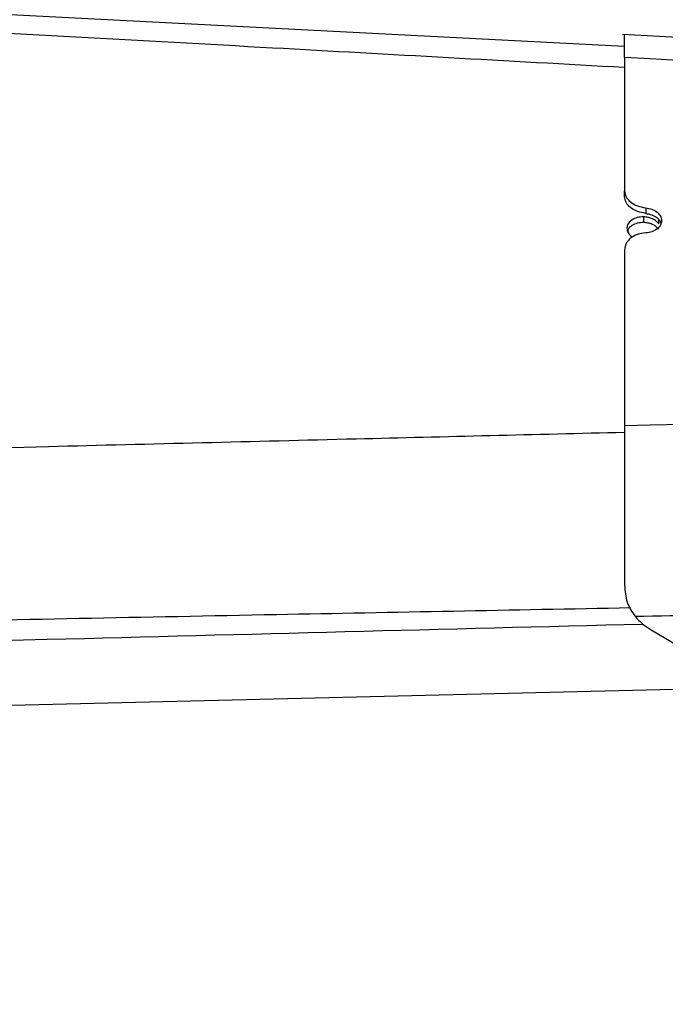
# Model space of a CAD drawing. Header units: millimetres. Extents: x 0 to 594, y 0 to 420.
# Tile 10 of 60: x 242 to 269, y 271 to 312. Entities that reach past the tile are written whole.
import ezdxf

# ---------------------------------------------------------------- set-up
doc = ezdxf.new("R2010")
doc.units = ezdxf.units.MM
doc.layers.add('SLD-0', color=7, linetype='Continuous')
doc.styles.add('SLDTEXTSTYLE0', font='TXT', dxfattribs={"width": 0.75})
doc.dimstyles.new('SLDDIMSTYLE2', dxfattribs={"dimtxt": 3.5, "dimasz": 3.2, "dimexe": 0, "dimexo": 0.0625, "dimgap": 0.875, "dimtad": 1, "dimdec": 1, "dimlfac": 3, "dimrnd": 1e-09, "dimzin": 12, "dimdsep": 46, "dimtxsty": 'SLDTEXTSTYLE0', "dimsah": 1, "dimcen": 0.09, "dimadec": 0, "dimazin": 3, "dimtfac": 1, "dimtdec": 1, "dimtofl": 0, "dimtmove": 0, "dimatfit": 3, "dimfxl": 1, "dimfrac": 2, "dimtolj": 1, "dimtzin": 12, "dimarcsym": 0})
doc.dimstyles.new('SLDDIMSTYLE3', dxfattribs={"dimtxt": 3.5, "dimasz": 3.2, "dimexe": 0, "dimexo": 0.0625, "dimgap": 0.875, "dimtad": 1, "dimdec": 1, "dimlfac": 3, "dimrnd": 1e-09, "dimzin": 4, "dimdsep": 46, "dimtxsty": 'SLDTEXTSTYLE0', "dimsah": 1, "dimcen": 0.09, "dimadec": 0, "dimazin": 1, "dimtfac": 1, "dimtdec": 1, "dimtofl": 0, "dimtmove": 0, "dimatfit": 3, "dimfxl": 1, "dimfrac": 2, "dimtolj": 1, "dimtzin": 12, "dimarcsym": 0})

# ---------------------------------------------------------------- blocks, each defined once
blk = doc.blocks.new('_D_3')
at = {"layer": 'SLD-0', "color": 7, "transparency": 16777216}
for p, q in [((240.354, 371.176), (239.287, 371.176)), ((239.287, 371.176), (239.287, 365.619)), ((249.405, 371.176), (250.471, 371.176)), ((250.471, 371.176), (250.471, 365.619)), ((239.287, 365.619), (240.354, 365.619)), ((250.471, 365.619), (249.405, 365.619)), ((203.259, 271.884), (203.259, 361.383)), ((286.5, 282.876), (286.5, 361.383)), ((203.259, 360.383), (286.5, 360.383))]:
    blk.add_line(p, q, dxfattribs=at)
for points in [[(203.259, 360.383), (206.459, 359.833), (206.459, 360.933)], [(286.5, 360.383), (283.3, 360.933), (283.3, 359.833)]]:
    blk.add_solid(points, dxfattribs=at)
at = {"layer": 'SLD-0', "color": 7, "transparency": 16777216, "char_height": 3.5, "attachment_point": 1, "style": 'SLDTEXTSTYLE0'}
for s, insert in [('9.87', (240.354, 370.131)), ('250.7', (239.061, 364.894))]:
    blk.add_mtext(s, dxfattribs=dict(at, insert=insert))
blk = doc.blocks.new('_D_5')
at = {"layer": 'SLD-0', "color": 7, "transparency": 16777216}
for p, q in [((207.867, 324.215), (304.085, 324.215)), ((303.085, 217.552), (303.085, 324.215)), ((291.262, 276.702), (291.262, 277.769)), ((291.262, 277.769), (296.818, 277.769)), ((296.818, 277.769), (296.818, 276.702)), ((291.262, 265.065), (291.262, 263.999)), ((296.818, 263.999), (296.818, 265.065)), ((291.262, 263.999), (296.818, 263.999)), ((207.867, 217.552), (304.085, 217.552))]:
    blk.add_line(p, q, dxfattribs=at)
for points in [[(303.085, 324.215), (302.535, 321.015), (303.635, 321.015)], [(303.085, 217.552), (303.635, 220.752), (302.535, 220.752)]]:
    blk.add_solid(points, dxfattribs=at)
at = {"layer": 'SLD-0', "color": 7, "transparency": 16777216, "char_height": 3.5, "attachment_point": 1, "rotation": 90, "style": 'SLDTEXTSTYLE0'}
for s, insert in [('320.0', (298.573, 267.704)), ('12.60', (292.306, 265.065)), ('%%c', (298.573, 262.426))]:
    blk.add_mtext(s, dxfattribs=dict(at, insert=insert))

msp = doc.modelspace()

# ---------------------------------------------------------------- linework, layer by layer
at = {"color": 7, "linetype": 'Continuous', "lineweight": 25}
for p, q in [((267.655, 310.972), (211.5, 313.867)), ((270.154, 311.343), (267.565, 311.479)), ((267.655, 310.521), (267.655, 304.933)), ((267.655, 304.697), (267.655, 304.933)), ((268.54, 304.227), (268.54, 303.991)), ((268.453, 303.845), (268.453, 303.609)), ((269.082, 303.555), (269.083, 303.726)), ((267.655, 302.474), (267.655, 295.095)), ((268.771, 286.556), (271.811, 284.751)), ((270.702, 284.079), (211.5, 282.668))]:
    msp.add_line(p, q, dxfattribs=at)
at = {"color": 7, "linetype": 'Continuous', "lineweight": 25, "flags": 128}
for points in [[(270.101, 310.384), (268.732, 310.461), (267.655, 310.521)], [(270.101, 295.156), (268.732, 295.122), (267.655, 295.095)]]:
    msp.add_lwpolyline(points, dxfattribs=at)
at = {"color": 7, "linetype": 'Continuous', "lineweight": 25}
for points, knots in [([(267.655, 310.094), (262.741, 310.368), (252.341, 310.947), (237.576, 311.756), (223.772, 312.505), (215.454, 312.951), (211.5, 313.163)], [0, 0, 0, 0, 0.262516, 0.555649, 0.788783, 1, 1, 1, 1]), ([(267.655, 310.521), (267.655, 310.663), (267.655, 310.948), (267.655, 311.242), (267.655, 311.419), (267.655, 311.491), (267.655, 311.472), (267.655, 311.471)], [0, 0, 0, 0, 0.245893, 0.491786, 0.738074, 0.98442, 1, 1, 1, 1]), ([(267.655, 304.933), (267.668, 304.85), (267.693, 304.683), (267.893, 304.462), (268.182, 304.292), (268.421, 304.249), (268.54, 304.227)], [0, 0, 0, 0, 0.249977, 0.49988, 0.749733, 1, 1, 1, 1]), ([(268.54, 303.991), (268.421, 304.013), (268.183, 304.056), (267.893, 304.226), (267.693, 304.447), (267.668, 304.614), (267.655, 304.697)], [0, 0, 0, 0, 0.2499808, 0.4998878, 0.749739, 1, 1, 1, 1]), ([(268.54, 304.227), (268.629, 304.211), (268.807, 304.179), (269.026, 304.051), (269.17, 303.882), (269.22, 303.688), (269.17, 303.496), (269.026, 303.331), (268.807, 303.21), (268.629, 303.186), (268.54, 303.174)], [0, 0, 0, 0, 0.124978, 0.249949, 0.37492, 0.499898, 0.624888, 0.749897, 0.874932, 1, 1, 1, 1]), ([(268.453, 303.845), (268.362, 303.84), (268.179, 303.83), (267.981, 303.738), (267.862, 303.639), (267.779, 303.526), (267.737, 303.371), (267.778, 303.212), (267.864, 303.096), (267.927, 303.028), (267.98, 303.003), (267.991, 302.997)], [0, 0, 0, 0, 0.162438, 0.325009, 0.413164, 0.496984, 0.650963, 0.804778, 0.888523, 0.976606, 1, 1, 1, 1]), ([(269.082, 303.555), (269.05, 303.594), (268.985, 303.673), (268.833, 303.764), (268.653, 303.828), (268.52, 303.839), (268.453, 303.845)], [0, 0, 0, 0, 0.243025, 0.490694, 0.743017, 1, 1, 1, 1]), ([(268.54, 303.991), (268.626, 303.976), (268.802, 303.945), (269.015, 303.82), (269.149, 303.687), (269.167, 303.596), (269.172, 303.569)], [0, 0, 0, 0, 0.286067, 0.578327, 0.876796, 1, 1, 1, 1]), ([(268.453, 303.609), (268.361, 303.604), (268.178, 303.594), (267.95, 303.486), (267.81, 303.362), (267.791, 303.273), (267.786, 303.248)], [0, 0, 0, 0, 0.294474, 0.589189, 0.883957, 1, 1, 1, 1]), ([(269.07, 303.335), (269.036, 303.373), (268.968, 303.45), (268.817, 303.535), (268.642, 303.594), (268.516, 303.604), (268.453, 303.609)], [0, 0, 0, 0, 0.25029, 0.50021, 0.749909, 1, 1, 1, 1]), ([(268.54, 303.174), (268.421, 303.157), (268.183, 303.125), (267.893, 302.963), (267.693, 302.74), (267.668, 302.563), (267.655, 302.474)], [0, 0, 0, 0, 0.249981, 0.499888, 0.749739, 1, 1, 1, 1]), ([(211.5, 293.414), (216.648, 293.548), (227.327, 293.825), (242.298, 294.205), (255.867, 294.545), (263.907, 294.742), (267.655, 294.834)], [0, 0, 0, 0, 0.275043, 0.570474, 0.799771, 1, 1, 1, 1]), ([(267.655, 295.095), (267.655, 294.825), (267.655, 294.284), (267.655, 293.435), (267.655, 292.594), (267.655, 291.751), (267.655, 290.889), (267.655, 290.027), (267.655, 289.194), (267.655, 288.681), (267.655, 288.425)], [0, 0, 0, 0, 0.13238, 0.264728, 0.382246, 0.49971, 0.625537, 0.751335, 0.875676, 1, 1, 1, 1]), ([(267.655, 288.425), (267.673, 288.18), (267.709, 287.687), (267.964, 287.313), (268.092, 287.125)], [0, 0, 0, 0, 0.4985376, 1, 1, 1, 1]), ([(267.899, 287.474), (262.959, 287.38), (252.51, 287.181), (237.678, 286.889), (223.818, 286.609), (215.468, 286.437), (211.5, 286.355)], [0, 0, 0, 0, 0.262734, 0.555833, 0.788954, 1, 1, 1, 1]), ([(268.092, 287.125), (270.058, 287.162), (273.562, 287.228), (277.065, 287.293), (278.603, 287.322)], [0, 0, 0, 0, 0.561167, 1, 1, 1, 1]), ([(268.092, 287.125), (268.201, 287.007), (268.395, 286.798), (268.656, 286.63), (268.771, 286.556)], [0, 0, 0, 0, 0.55995, 1, 1, 1, 1]), ([(211.5, 285.315), (222.162, 285.6), (241.136, 286.107), (260.11, 286.591), (268.422, 286.803)], [0, 0, 0, 0, 0.5619305, 1, 1, 1, 1])]:
    msp.add_open_spline(points, degree=3, knots=knots, dxfattribs=at)

# ---------------------------------------------------------------- dimensions: what is measured, and where the dimension line sits
at = {"layer": 'SLD-0', "color": 7}
dim = msp.add_linear_dim(base=(286.5, 360.383), p1=(203.259, 270.884), p2=(286.5, 281.876), dimstyle='SLDDIMSTYLE2', dxfattribs=at)
dim.commit()
dim.dimension.update_dxf_attribs({"geometry": '_D_3', "text_midpoint": (244.879, 360.383), "dimtype": 160})
dim = msp.add_linear_dim(base=(303.085, 324.215), p1=(206.867, 217.552), p2=(206.867, 324.215), angle=90, text='%%c<>', dimstyle='SLDDIMSTYLE3', dxfattribs=at)
dim.commit()
dim.dimension.update_dxf_attribs({"geometry": '_D_5', "text_midpoint": (303.085, 270.884), "dimtype": 160})

doc.saveas('drawing.dxf')
